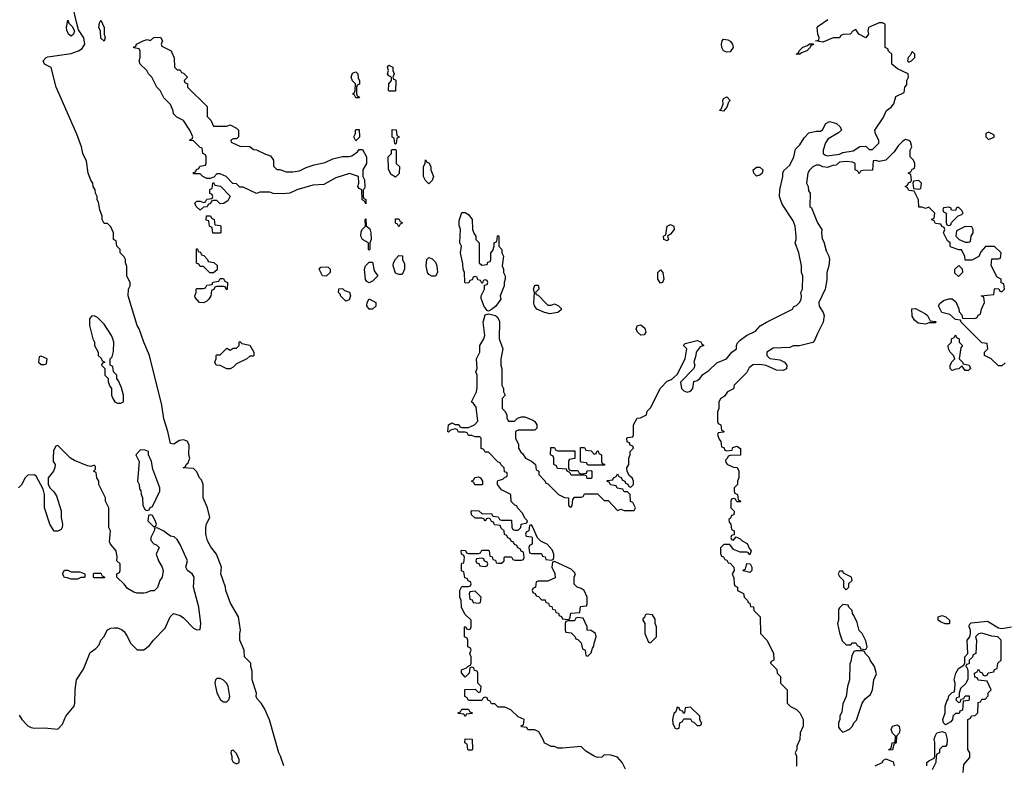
# Model space of a CAD drawing. Header units: inches. Extents: x 2789275 to 2951659, y 860290 to 1033804.
# Tile 83 of 256: x 2856820 to 2862766, y 972774 to 977278. Entities that reach past the tile are written whole.
import ezdxf

# ---------------------------------------------------------------- set-up
doc = ezdxf.new("R2010")
doc.units = ezdxf.units.IN
doc.header["$MEASUREMENT"] = 0
doc.layers.add('C8957', color=7, linetype='Continuous')
doc.layers.add('C8967', color=7, linetype='Continuous')

msp = doc.modelspace()

# ---------------------------------------------------------------- linework, layer by layer
at = {"layer": 'C8957', "color": 2}
for points, elevation in [([(2858415.3, 972770), (2858395.3, 972830), (2858384, 972850), (2858328.9, 973048.9), (2858298, 973118), (2858278, 973150), (2858254.6, 973174.6), (2858248.9, 973188.9), (2858249, 973210), (2858224, 973290), (2858223.1, 973343.1), (2858215.3, 973370), (2858215.3, 973390), (2858178, 973430), (2858175.3, 973470), (2858149, 973530), (2858149, 973570), (2858154, 973590), (2858142, 973670), (2858093.6, 973753.6), (2858064, 973830), (2858062, 973850), (2858035.3, 973930), (2858038, 973970), (2858008.7, 974050), (2857974.6, 974094.6), (2857954, 974130), (2857944, 974170), (2857943.7, 974210), (2857947.5, 974232.5), (2857969, 974270), (2857953.2, 974330), (2857928.7, 974390), (2857928.7, 974470), (2857918, 974498), (2857906, 974510), (2857890, 974546), (2857870, 974566), (2857808, 974570), (2857822, 974578), (2857826, 974590), (2857838, 974602), (2857848, 974630), (2857842, 974650), (2857842.7, 974710), (2857831.5, 974731.5), (2857810, 974740.9), (2857784.4, 974735.6), (2857750, 974714), (2857730, 974718), (2857714, 974790), (2857690, 974866), (2857679, 974950), (2857604, 975250), (2857569, 975330), (2857542, 975410), (2857528.7, 975430), (2857475.3, 975610), (2857478, 975650), (2857488, 975670), (2857487.3, 975687.3), (2857466, 975730), (2857467.3, 975787.3), (2857458, 975810), (2857458, 975830), (2857450, 975846), (2857426, 975870), (2857426, 975890), (2857406, 975910), (2857402, 975942), (2857386, 975950), (2857386, 975990), (2857370, 976026), (2857350, 976046), (2857330, 976046), (2857318, 976070), (2857318, 976090), (2857304, 976130), (2857296.4, 976176.4), (2857288, 976190), (2857288, 976210), (2857278, 976230), (2857275.3, 976250), (2857264, 976270), (2857262, 976290), (2857250, 976308), (2857234, 976350), (2857223.2, 976423.2), (2857201.2, 976470), (2857193.2, 976510), (2857165.6, 976585.6), (2857041.2, 976870), (2857009.2, 976989.2), (2856969.2, 977010), (2856961.2, 977030), (2856979, 977050), (2856990, 977054), (2857130, 977074), (2857175.1, 977090), (2857196.6, 977103.4), (2857214, 977130), (2857208.3, 977168.3), (2857175.9, 977215.9), (2857162.9, 977262.9), (2857140.1, 977360.1)], 10), ([(2860000, 975507), (2859990, 975509.2), (2859942, 975530), (2859928.7, 975550), (2859925.2, 975565.2), (2859928.7, 975630), (2859922, 975650), (2859930, 975674), (2859950, 975674), (2859952.7, 975667.3), (2859954, 975650), (2859934, 975630), (2859938, 975618), (2859950, 975614), (2860000, 975564)], 6), ([(2860000, 972903), (2859988.7, 972908.7), (2859982, 972930), (2859955.3, 972975.3), (2859930, 972988.7), (2859888.9, 972988.9), (2859882, 973002), (2859850, 973006), (2859847.3, 973012.7), (2859862, 973018), (2859866, 973050), (2859830, 973066), (2859786, 973110), (2859750, 973126), (2859710, 973126), (2859690, 973146), (2859670, 973146), (2859662, 973162), (2859647.3, 973167.3), (2859642, 973182), (2859630, 973186), (2859618, 973182), (2859610, 973166), (2859530, 973166), (2859522, 973182), (2859508, 973190), (2859507.3, 973232.7), (2859570, 973234), (2859590, 973214), (2859602, 973218), (2859606, 973250), (2859586, 973270), (2859586, 973330), (2859582, 973342), (2859567.3, 973347.3), (2859562, 973362), (2859550, 973366), (2859538, 973362), (2859534, 973330), (2859510, 973306), (2859488.4, 973331.6), (2859488.9, 973351.1), (2859518, 973362), (2859527.3, 973372.7), (2859542, 973378), (2859546, 973390), (2859546, 973430), (2859538, 973450), (2859546, 973470), (2859542, 973482), (2859526, 973490), (2859526, 973530), (2859522, 973542), (2859506, 973550), (2859506, 973610), (2859512.7, 973612.7), (2859518, 973598), (2859530, 973594), (2859542, 973598), (2859546, 973610), (2859546, 973650), (2859507.3, 973687.3), (2859488, 973730), (2859486, 973770), (2859478, 973790), (2859478, 973830), (2859490, 973854), (2859530, 973854), (2859542, 973858), (2859546, 973870), (2859542, 973882), (2859527.3, 973887.3), (2859522, 973902), (2859507.3, 973907.3), (2859502, 973942), (2859488.4, 973948.4), (2859487.3, 973987.3), (2859490, 973994), (2859502, 973998), (2859506, 974030), (2859502, 974042), (2859488.4, 974048.4), (2859486, 974070), (2859490, 974074), (2859511.6, 974071.6), (2859518, 974058), (2859530, 974054), (2859590, 974054), (2859602, 974058), (2859610, 974074), (2859650, 974074), (2859654, 974070), (2859658, 974038), (2859672.7, 974032.7), (2859678, 974018), (2859692.7, 974012.7), (2859698, 973998), (2859710, 973994), (2859730, 973994), (2859746, 974010), (2859746, 974030), (2859750, 974034), (2859790, 974034), (2859798, 974018), (2859810, 974014), (2859850, 974014), (2859862, 974018), (2859866, 974030), (2859862, 974062), (2859847.3, 974067.3), (2859842, 974082), (2859827.3, 974087.3), (2859822, 974102), (2859807.3, 974107.3), (2859802, 974122), (2859787.3, 974127.3), (2859782, 974142), (2859767.3, 974147.3), (2859762, 974162), (2859747.3, 974167.3), (2859746, 974190), (2859727.3, 974207.3), (2859722, 974222), (2859687.3, 974227.3), (2859682, 974242), (2859670, 974246), (2859662, 974262), (2859650, 974266), (2859638, 974262), (2859630, 974248), (2859622, 974262), (2859610, 974266), (2859570, 974266), (2859547.3, 974287.3), (2859546, 974310), (2859550, 974314), (2859591.6, 974311.6), (2859612.7, 974292.7), (2859670, 974294), (2859678, 974278), (2859710, 974274), (2859718, 974258), (2859730, 974254), (2859790, 974254), (2859792.7, 974212.7), (2859798, 974198), (2859810, 974194), (2859830, 974194), (2859846, 974210), (2859848.7, 974231.3), (2859882, 974238), (2859886, 974250), (2859870, 974266), (2859856.4, 974296.4), (2859826, 974330), (2859822, 974342), (2859810, 974346), (2859788.4, 974368.4), (2859786, 974410), (2859730, 974438), (2859706, 974470), (2859706, 974490), (2859710, 974494), (2859738, 974502), (2859747.3, 974512.7), (2859762, 974518), (2859766, 974530), (2859762, 974542), (2859747.3, 974547.3), (2859746, 974570), (2859726, 974590), (2859722, 974602), (2859710, 974606), (2859650, 974666), (2859630, 974666), (2859622, 974682), (2859607.3, 974687.3), (2859606, 974750), (2859598, 974758), (2859570, 974758), (2859550, 974766), (2859530, 974766), (2859522, 974782), (2859510, 974786), (2859470, 974786), (2859462, 974802), (2859450, 974806), (2859422, 974798), (2859410, 974786), (2859406, 974790), (2859408.7, 974830), (2859430, 974842), (2859450, 974832), (2859471.6, 974831.6), (2859478, 974818), (2859490, 974814), (2859530, 974814), (2859566, 974830), (2859587.3, 974852.7), (2859576.4, 974936.4), (2859560.4, 974960.4), (2859548, 974970), (2859578, 975030), (2859583.1, 975056.9), (2859582, 975130), (2859575.3, 975150), (2859582, 975170), (2859578, 975230), (2859598, 975270), (2859598, 975310), (2859622, 975350), (2859628.7, 975370), (2859619, 975450), (2859630, 975494), (2859650, 975502), (2859694, 975490), (2859703.6, 975483.6), (2859716.9, 975456.9), (2859716, 975350), (2859738, 975290), (2859724.7, 975230), (2859724.7, 975190), (2859731.1, 975168.9), (2859732, 975070), (2859742, 975050), (2859742, 975030), (2859751.3, 975010), (2859734, 974990), (2859734, 974930), (2859750, 974914), (2859762, 974890), (2859762, 974870), (2859772.7, 974852.7), (2859807.3, 974852.7), (2859826, 974870), (2859850, 974878), (2859870, 974878), (2859919.1, 974859.1), (2859930.8, 974850.8), (2859942, 974830), (2859942, 974810), (2859930, 974798), (2859830, 974798), (2859814, 974790), (2859814, 974750), (2859831.6, 974711.6), (2859832, 974690), (2859845.4, 974665.4), (2859856.9, 974656.9), (2859874, 974630), (2859911.6, 974611.6), (2859934, 974590), (2859938, 974558), (2859954, 974550), (2859954, 974530), (2859994, 974490), (2859998, 974478), (2860000, 974477.3)], 6), ([(2856816.9, 973076.9), (2856832, 973050), (2856870, 973012), (2856890, 973002), (2856910, 972998), (2856970, 973001), (2857050, 972992), (2857078, 973022), (2857098, 973070), (2857148.9, 973131.1), (2857153.2, 973150), (2857154, 973230), (2857164, 973290), (2857204.7, 973355.3), (2857244.7, 973455.3), (2857280.4, 973479.6), (2857299, 973501), (2857309.1, 973530.9), (2857328, 973550), (2857350, 973592), (2857370, 973602), (2857390, 973604.7), (2857410, 973604.7), (2857435.3, 973595.3), (2857450, 973582), (2857471.3, 973550), (2857490, 973512), (2857530, 973472), (2857570, 973471.3), (2857603.2, 973496.8), (2857629, 973530), (2857698.6, 973601.4), (2857728.4, 973671.6), (2857748.4, 973691.6), (2857790, 973678), (2857810, 973664.7), (2857870, 973602), (2857890, 973592), (2857910, 973594), (2857914, 973630), (2857901.2, 973730), (2857869.3, 973849.3), (2857872.7, 973910), (2857862, 973930), (2857834, 973950), (2857824, 973970), (2857833.2, 974010), (2857790, 974108), (2857770, 974138), (2857753.6, 974153.6), (2857730, 974158), (2857690, 974188.7), (2857650, 974208), (2857634, 974206), (2857634, 974194), (2857611, 974150), (2857611.1, 974131.1), (2857630, 974111.3), (2857645.4, 974105.4), (2857662, 974090), (2857644.7, 974050), (2857658, 974010), (2857681, 973970), (2857686, 973950), (2857681, 973910), (2857666, 973890), (2857651.6, 973848.4), (2857632.7, 973827.3), (2857610, 973828), (2857584.7, 973815.3), (2857570, 973814), (2857530, 973814), (2857510, 973819), (2857470, 973842), (2857450, 973868), (2857406, 973910), (2857406, 973930), (2857422, 973938), (2857426, 973950), (2857426, 973990), (2857406, 974010), (2857408, 974032), (2857402, 974070), (2857368, 974110), (2857363.1, 974123.1), (2857368, 974190), (2857358, 974210), (2857358, 974330), (2857338, 974370), (2857338, 974390), (2857298, 974470), (2857298, 974490), (2857286, 974510), (2857282, 974542), (2857266, 974550), (2857278, 974562), (2857278, 974578), (2857270, 974586), (2857250, 974578), (2857230, 974582), (2857150, 974615.3), (2857126, 974630), (2857050, 974706), (2857038, 974702), (2857024.7, 974675.3), (2857022, 974630), (2857022, 974610), (2857034, 974590), (2857032.7, 974572.7), (2857024.7, 974550), (2856992, 974510), (2856991.6, 974471.6), (2857002, 974450), (2857026.4, 974426.4), (2857042, 974402), (2857070.9, 974310.9), (2857071.3, 974270), (2857078.8, 974230), (2857076, 974210), (2857070, 974198), (2857050, 974188), (2857028.9, 974188.9), (2857002, 974230), (2856969, 974330), (2856969, 974410), (2856962, 974442), (2856920.4, 974520.4), (2856910, 974528), (2856870, 974526), (2856851.6, 974508.4), (2856832, 974470), (2856812, 974450)], 14), ([(2860000, 974112.7), (2859967.3, 974127.3), (2859947.3, 974147.3), (2859916.4, 974216.4), (2859910, 974226), (2859898, 974222), (2859894, 974190), (2859878, 974182), (2859874, 974170), (2859878, 974158), (2859910, 974154), (2859914, 974150), (2859914, 974110), (2859898, 974102), (2859894, 974090), (2859898, 974058), (2859910, 974054), (2859970, 974054), (2859978, 974038), (2859992.7, 974032.7), (2859998, 974018), (2860000, 974017.7)], 6), ([(2860000, 973886), (2859950, 973886), (2859938, 973882), (2859934, 973850), (2859918, 973842), (2859914, 973830), (2859918, 973818), (2859932.7, 973812.7), (2859938, 973798), (2859952.7, 973792.7), (2859970, 973774), (2859992.7, 973772.7), (2859998, 973758), (2860000, 973757.3)], 6)]:
    msp.add_lwpolyline(points, dxfattribs=dict(at, elevation=elevation))
for points, elevation in [([(2857130, 977179), (2857115.3, 977190), (2857105.6, 977214.4), (2857102.7, 977230), (2857110, 977274), (2857116.9, 977256.9), (2857136.8, 977236.8), (2857151.3, 977211.3), (2857144.7, 977190)], 10), ([(2857330, 977148.7), (2857310, 977166), (2857308.7, 977208.7), (2857298, 977230), (2857302, 977258), (2857310, 977274), (2857330.9, 977230.9), (2857331.1, 977191.1), (2857336, 977170)], 6), ([(2857770, 976974), (2857790, 976974), (2857798, 976958), (2857810, 976954), (2857834, 976930), (2857814, 976910), (2857818, 976898), (2857834, 976890), (2857834, 976870), (2857952.7, 976752.7), (2857952.7, 976692.7), (2857974, 976670), (2857990, 976634), (2858070, 976634), (2858090, 976642), (2858130, 976622), (2858142, 976610), (2858142, 976570), (2858130, 976558), (2858110, 976558), (2858094, 976550), (2858098, 976538), (2858150, 976514), (2858210, 976512), (2858232.7, 976492.7), (2858250, 976492), (2858304.7, 976464.7), (2858335.3, 976455.3), (2858352, 976430), (2858352.7, 976392.7), (2858372.7, 976372.7), (2858390, 976372), (2858430, 976358), (2858470, 976358), (2858510, 976364.7), (2858550, 976384.7), (2858599, 976401), (2858664.7, 976415.3), (2858710, 976438), (2858769.1, 976450.9), (2858810, 976451), (2858824.7, 976455.3), (2858860.4, 976479.6), (2858870, 976494), (2858890, 976494), (2858914, 976450), (2858914, 976410), (2858892, 976370), (2858892, 976330), (2858902, 976310), (2858904.7, 976270), (2858902, 976258), (2858894, 976250), (2858894, 976210), (2858898, 976198), (2858911.1, 976191.1), (2858910, 976166), (2858902, 976182), (2858888, 976190), (2858886, 976250), (2858870, 976258), (2858862, 976270), (2858868, 976290), (2858866, 976330), (2858811.6, 976348.4), (2858730, 976322), (2858656.9, 976283.1), (2858590, 976279), (2858494, 976250), (2858451.1, 976228.9), (2858410, 976226), (2858350, 976228), (2858330, 976235.3), (2858270, 976235.3), (2858250, 976228), (2858170, 976266), (2858150, 976266), (2858130, 976286), (2858107.3, 976287.3), (2858066, 976330), (2858030, 976346), (2858010, 976346), (2857992.7, 976327.3), (2857970, 976318), (2857950, 976318), (2857926, 976330), (2857910, 976346), (2857870, 976346), (2857870, 976354), (2857882, 976358), (2857888, 976372), (2857902, 976378), (2857907.3, 976392.7), (2857942, 976398), (2857946, 976410), (2857946, 976450), (2857942, 976462), (2857926, 976470), (2857922, 976502), (2857910, 976506), (2857870, 976546), (2857847.3, 976547.3), (2857850, 976554), (2857862, 976558), (2857866, 976570), (2857848, 976610), (2857810, 976668), (2857769, 976689), (2857748, 976710), (2857747.3, 976727.3), (2857730, 976766), (2857690, 976806), (2857668, 976850), (2857648, 976870), (2857618, 976930), (2857598, 976950), (2857588, 976970), (2857548, 977010), (2857542, 977030), (2857548, 977050), (2857547.3, 977087.3), (2857542, 977102), (2857510, 977108), (2857507.3, 977112.7), (2857522, 977118), (2857526, 977130), (2857566, 977150), (2857590, 977158), (2857610, 977152), (2857630, 977171), (2857670, 977172), (2857682, 977150), (2857674, 977130), (2857678, 977118), (2857734, 977090), (2857739.6, 977079.6), (2857752.7, 977047.3), (2857754, 976990)], 6), ([(2859050, 976846), (2859048, 976850), (2859048.9, 976891.1), (2859066, 976910), (2859066, 976930), (2859050, 976938), (2859042, 976950), (2859048, 976970), (2859042, 976990), (2859050, 977002), (2859074, 976990), (2859074, 976970), (2859082, 976950), (2859074, 976930), (2859078, 976918), (2859090, 976914), (2859091.6, 976908.4), (2859090, 976846)], 6), ([(2858850, 976806), (2858842, 976822), (2858828.7, 976830), (2858842, 976838), (2858846, 976850), (2858848, 976890), (2858829.1, 976909.1), (2858822, 976930), (2858830, 976954), (2858850, 976962), (2858862, 976950), (2858863.6, 976923.6), (2858872, 976910), (2858871.6, 976888.4), (2858858, 976882), (2858854, 976870), (2858854, 976830), (2858858, 976818), (2858872, 976810), (2858870, 976806)], 6), ([(2858850, 976546), (2858838, 976570), (2858848, 976590), (2858848, 976610), (2858850, 976614), (2858870, 976614), (2858871.6, 976568.4)], 6), ([(2859090, 976526), (2859086, 976530), (2859082, 976562), (2859068.9, 976568.9), (2859070, 976614), (2859092.7, 976612.7), (2859098, 976578), (2859111.1, 976571.1), (2859110, 976566), (2859098, 976562), (2859094, 976530)], 6), ([(2859090, 976326), (2859063.1, 976343.1), (2859047.3, 976372.7), (2859046, 976450), (2859066, 976470), (2859066, 976490), (2859070, 976494), (2859090, 976494), (2859094, 976490), (2859094, 976410), (2859114, 976390), (2859111.6, 976348.4)], 6), ([(2859290, 976286), (2859270, 976306), (2859258, 976330), (2859258, 976390), (2859268, 976410), (2859270, 976432), (2859278, 976418), (2859290, 976414), (2859302, 976390), (2859302, 976370), (2859318, 976330), (2859310, 976306)], 6), ([(2858030, 976166), (2858010, 976186), (2857990, 976186), (2857978, 976182), (2857972.7, 976167.3), (2857958, 976162), (2857952.7, 976147.3), (2857930, 976146), (2857910, 976128), (2857886, 976150), (2857878, 976170), (2857890, 976182), (2857910, 976182), (2857930, 976174), (2857942, 976178), (2857950, 976194), (2857982, 976198), (2857986, 976210), (2857982, 976222), (2857967.3, 976227.3), (2857967.3, 976247.3), (2857970, 976254), (2857982, 976258), (2857986, 976290), (2857990, 976294), (2857998, 976278), (2858032.7, 976272.7), (2858091.6, 976211.6), (2858076.9, 976183.1), (2858051.6, 976168.4)], 6), ([(2859610, 975794), (2859642, 975798), (2859647.3, 975812.7), (2859662, 975818), (2859666, 975830), (2859666, 975870), (2859676.4, 975883.6), (2859686, 975910), (2859686, 975930), (2859702, 975938), (2859706, 975970), (2859710, 975974), (2859714, 975970), (2859714, 975910), (2859732, 975890), (2859732, 975870), (2859742, 975850), (2859734, 975790), (2859742, 975770), (2859742, 975750), (2859750.9, 975730.9), (2859751, 975710), (2859744.7, 975690), (2859744.7, 975670), (2859722, 975610), (2859724.7, 975590), (2859693.7, 975546.3), (2859670, 975528), (2859650, 975518), (2859642, 975522), (2859625.2, 975545.2), (2859607.3, 975592.7), (2859606, 975610), (2859626, 975650), (2859626, 975674), (2859642, 975678), (2859646, 975690), (2859642, 975702), (2859630, 975706), (2859618, 975702), (2859614, 975686), (2859610, 975686), (2859602, 975702), (2859587.3, 975707.3), (2859582, 975722), (2859570, 975726), (2859558, 975722), (2859552.7, 975707.3), (2859538, 975702), (2859532.7, 975687.3), (2859510, 975686), (2859508, 975690), (2859506, 975750), (2859498, 975770), (2859496.4, 975803.6), (2859482, 975870), (2859488, 975910), (2859478, 975930), (2859482, 976010), (2859474.6, 976034.6), (2859474.6, 976065.4), (2859490, 976114), (2859510, 976114), (2859530, 976102), (2859552, 976070), (2859554, 976010), (2859563.6, 975983.6), (2859574, 975970), (2859574, 975950), (2859594, 975930), (2859594, 975810)], 6), ([(2857987.3, 975987.3), (2857982, 976022), (2857966, 976030), (2857962, 976062), (2857946, 976066), (2857947.3, 976092.7), (2857972.7, 976092.7), (2857978, 976078), (2857994, 976070), (2857998, 976038), (2858030, 976034), (2858034, 976030), (2858034, 975990), (2858030, 975988)], 6), ([(2858930, 975886), (2858926, 975890), (2858926, 975930), (2858890, 975949), (2858879.3, 975970), (2858882.5, 975997.5), (2858890, 976012), (2858908, 976030), (2858906, 976070), (2858910, 976074), (2858912.7, 976032.7), (2858935.3, 976015.3), (2858941, 975990), (2858942, 975950), (2858934, 975930), (2858934, 975890)], 6), ([(2859110, 976026), (2859102, 976042), (2859088.4, 976048.4), (2859090, 976074), (2859110, 976074), (2859118, 976058), (2859132, 976050), (2859118, 976042)], 6), ([(2857990, 975748), (2857968.4, 975748.4), (2857930, 975786), (2857910, 975786), (2857902, 975802), (2857887.3, 975807.3), (2857887.3, 975892.7), (2857892.7, 975892.7), (2857898, 975878), (2857912.7, 975872.7), (2857918, 975858), (2857932.7, 975852.7), (2857954, 975830), (2857958, 975818), (2857991.6, 975811.6), (2858012.7, 975792.7), (2858012.7, 975767.3)], 6), ([(2858930, 975688.7), (2858916.4, 975696.4), (2858908.9, 975708.9), (2858902, 975770), (2858908.4, 975791.6), (2858930, 975814), (2858950, 975814), (2858959.8, 975759.8), (2858982, 975730), (2858950, 975698)], 6), ([(2859110, 975738), (2859090, 975746), (2859075.3, 975790), (2859078, 975810), (2859088.4, 975831.6), (2859110, 975854), (2859131.6, 975851.6), (2859132, 975830), (2859143.6, 975803.6), (2859144.7, 975770), (2859130, 975738)], 6), ([(2859330, 975728), (2859308.4, 975728.4), (2859290, 975738), (2859282, 975750), (2859275.3, 975790), (2859278, 975830), (2859290, 975842), (2859310, 975834), (2859330, 975814), (2859338, 975790), (2859342, 975750)], 6), ([(2858670, 975728.7), (2858648, 975730), (2858628, 975770), (2858638, 975782), (2858670, 975784.7), (2858682, 975782), (2858694, 975770), (2858694, 975750)], 6), ([(2858067.3, 975647.3), (2858062, 975662), (2858050, 975666), (2858010, 975666), (2857998, 975662), (2857992.7, 975647.3), (2857978, 975642), (2857974, 975610), (2857962, 975590), (2857950, 975578), (2857930, 975568), (2857906, 975570), (2857880.4, 975600.4), (2857878, 975610), (2857886, 975630), (2857886, 975650), (2857890, 975654), (2857930, 975654), (2857942, 975658), (2857950, 975674), (2857982, 975678), (2857987.3, 975692.7), (2858022, 975698), (2858030, 975714), (2858050, 975714), (2858058, 975698), (2858074, 975690), (2858072.7, 975647.3)], 6), ([(2858790, 975578), (2858783.1, 975583.1), (2858758, 975610), (2858758, 975618), (2858746, 975630), (2858747.3, 975652.7), (2858770, 975654), (2858782, 975642), (2858811.3, 975631.3), (2858818, 975610), (2858810, 975586)], 6), ([(2858930, 975528.7), (2858917.2, 975550), (2858919, 975570), (2858930, 975592), (2858971, 975570), (2858970, 975548), (2858950, 975529)], 6), ([(2857270, 975488), (2857252.7, 975487.3), (2857242, 975470), (2857242, 975430), (2857262, 975350), (2857271.3, 975330), (2857272, 975310), (2857294, 975270), (2857294, 975250), (2857312.7, 975232.7), (2857318, 975218), (2857334, 975210), (2857318, 975202), (2857314, 975190), (2857334, 975170), (2857334, 975130), (2857354, 975110), (2857354, 975090), (2857363.6, 975063.6), (2857374, 975050), (2857374, 975010), (2857382, 974990), (2857394, 974970), (2857410, 974962), (2857430, 974962), (2857446, 974970), (2857446, 975010), (2857434.6, 975054.6), (2857416.4, 975096.4), (2857406, 975110), (2857406, 975130), (2857386, 975150), (2857382, 975182), (2857366, 975190), (2857366, 975230), (2857378, 975242), (2857387.3, 975272.7), (2857388.7, 975330), (2857382, 975350), (2857374, 975370), (2857330, 975438), (2857290, 975478)], 14), ([(2858070, 975168), (2858030, 975188), (2858006, 975190), (2857998, 975210), (2858006, 975230), (2858006, 975250), (2858010, 975254), (2858030, 975254), (2858070, 975294), (2858090, 975282), (2858110, 975294), (2858130, 975294), (2858146, 975310), (2858146, 975330), (2858150, 975334), (2858162, 975322), (2858210, 975312), (2858234, 975270), (2858234, 975250), (2858230, 975246), (2858210, 975246), (2858191.6, 975228.4), (2858130, 975198), (2858110, 975178), (2858090, 975168)], 6), ([(2856950, 975246), (2856938, 975242), (2856934, 975210), (2856950, 975194), (2856970, 975194), (2856982, 975198), (2856986, 975230)], 14), ([(2857550, 974679), (2857522, 974650), (2857542, 974610), (2857532, 974490), (2857542, 974470), (2857543.6, 974443.6), (2857551.6, 974431.6), (2857552.7, 974412.7), (2857562, 974390), (2857563.6, 974343.6), (2857578, 974318), (2857590, 974314), (2857602, 974318), (2857608, 974332), (2857622, 974338), (2857666, 974430), (2857666, 974450), (2857623.1, 974563.1), (2857615.3, 974610), (2857598, 974650), (2857598, 974670), (2857578, 974678)], 14), ([(2859610, 974468), (2859568.4, 974468.4), (2859562, 974482), (2859548, 974490), (2859562, 974498), (2859568.4, 974511.6), (2859590, 974516), (2859602, 974510), (2859614, 974490), (2859614, 974470)], 6), ([(2857610, 974286), (2857598, 974282), (2857594, 974250), (2857630, 974214), (2857642, 974218), (2857646, 974230), (2857636.4, 974256.4), (2857622, 974282)], 14), ([(2859610, 974026), (2859578, 974022), (2859574, 974010), (2859578, 973998), (2859592.7, 973992.7), (2859598, 973978), (2859630, 973974), (2859642, 973978), (2859646, 973990), (2859642, 974002), (2859627.3, 974007.3), (2859622, 974022)], 6), ([(2857130, 973942), (2857183.6, 973943.6), (2857214, 973930), (2857214, 973910), (2857210, 973908), (2857190, 973908), (2857170, 973898), (2857130, 973898), (2857107.3, 973907.3), (2857090, 973908), (2857078, 973930), (2857090, 973952), (2857110, 973952)], 14), ([(2857270, 973906), (2857266, 973910), (2857266, 973930), (2857270, 973934), (2857310, 973934), (2857318, 973918), (2857334, 973910), (2857330, 973906)], 14), ([(2859570, 973826), (2859538, 973822), (2859534, 973810), (2859538, 973778), (2859552.7, 973772.7), (2859558, 973758), (2859590, 973754), (2859602, 973758), (2859606, 973790)], 6), ([(2858030, 973298), (2858010, 973298), (2858002, 973290), (2857998, 973270), (2858010, 973212), (2858032, 973170), (2858050, 973158), (2858070, 973158), (2858082, 973170), (2858088.7, 973190), (2858079, 973250), (2858070, 973268), (2858050, 973288)], 14), ([(2859510, 973068), (2859502, 973082), (2859470, 973086), (2859466, 973090), (2859482, 973098), (2859490, 973114), (2859530, 973114), (2859538, 973098), (2859554, 973090), (2859550, 973086), (2859518, 973082)], 6), ([(2859530, 972866), (2859526, 972870), (2859522, 972902), (2859508, 972910), (2859510, 972934), (2859552.7, 972932.7), (2859554, 972870), (2859550, 972866)], 6), ([(2858110, 972866), (2858098, 972862), (2858094, 972850), (2858102, 972830), (2858102, 972810), (2858110, 972794), (2858130, 972782), (2858146, 972790), (2858146, 972810), (2858130, 972846)], 14)]:
    msp.add_lwpolyline(points, close=True, dxfattribs=dict(at, elevation=elevation))
at = {"layer": 'C8967', "color": 2, "elevation": 6}
for points in [[(2860000, 974477.3), (2860010, 974474), (2860074, 974410), (2860110, 974392), (2860134, 974390), (2860134, 974350), (2860138, 974338), (2860150, 974334), (2860156.4, 974343.6), (2860160.4, 974379.6), (2860170, 974394), (2860210, 974394), (2860222, 974398), (2860230, 974414), (2860310, 974414), (2860350, 974374), (2860372.7, 974372.7), (2860430, 974314), (2860450, 974322), (2860470, 974314), (2860530, 974314), (2860538, 974330), (2860522, 974362), (2860508.4, 974368.4), (2860506, 974410), (2860490, 974426), (2860470, 974426), (2860462, 974442), (2860427.3, 974447.3), (2860422, 974462), (2860387.3, 974467.3), (2860382, 974482), (2860366, 974490), (2860370, 974494), (2860402, 974498), (2860406, 974510), (2860422, 974518), (2860430, 974534), (2860438, 974518), (2860452.7, 974512.7), (2860458, 974498), (2860474, 974490), (2860478, 974478), (2860492.7, 974472.7), (2860498, 974458), (2860510, 974454), (2860526, 974470), (2860526, 974490), (2860518, 974510), (2860503.1, 974523.1), (2860488, 974548), (2860486, 974570), (2860498, 974590), (2860498, 974630), (2860506, 974650), (2860506, 974670), (2860526, 974690), (2860522, 974702), (2860507.3, 974707.3), (2860502, 974722), (2860487.3, 974727.3), (2860486, 974750), (2860490, 974754), (2860522, 974758), (2860526, 974770), (2860526, 974830), (2860548, 974870), (2860568, 974872), (2860606, 974890), (2860610, 974914), (2860630, 974934), (2860688.9, 975051.1), (2860730, 975094), (2860756.4, 975103.6), (2860790, 975134), (2860839, 975230), (2860849, 975290), (2860828.7, 975310), (2860830, 975314), (2860838, 975322), (2860910, 975339.3), (2860932.7, 975332.7), (2860939.6, 975319.6), (2860952, 975310), (2860930, 975302), (2860904, 975270), (2860902.8, 975250), (2860891, 975210), (2860896, 975190), (2860891.3, 975170), (2860811.3, 975088.7), (2860816, 975050), (2860830, 975036), (2860850, 975027.3), (2860870, 975034.8), (2860885.2, 975050), (2860890, 975092), (2860910, 975098), (2860928, 975110), (2860945.2, 975134.8), (2860982, 975158), (2861030, 975204.7), (2861088.7, 975230), (2861121.2, 975270), (2861149, 975290), (2861149.2, 975310), (2861154.8, 975325.2), (2861170, 975342.8), (2861209.6, 975370.4), (2861264.1, 975395.9), (2861292.3, 975427.7), (2861330, 975451.3), (2861486, 975530), (2861495.3, 975544.7), (2861510, 975552), (2861530, 975572), (2861539, 975590), (2861542, 975610), (2861538, 975630), (2861548, 975650), (2861548.7, 975730), (2861542, 975750), (2861542, 975790), (2861525.2, 975870), (2861502, 975930), (2861508.7, 975950), (2861509, 975970), (2861502.7, 976030), (2861490, 976062), (2861423.7, 976163.7), (2861409, 976210), (2861409.3, 976250.7), (2861429, 976330), (2861428.9, 976351.1), (2861434, 976366), (2861470, 976398), (2861494, 976450), (2861505.2, 976494.8), (2861530, 976522), (2861556.5, 976563.5), (2861586.3, 976593.7), (2861630, 976604.7), (2861656.4, 976603.6), (2861668.4, 976611.6), (2861688.9, 976651.1), (2861710, 976662), (2861752, 976650), (2861774, 976630), (2861782, 976610), (2861765.4, 976594.6), (2861702.8, 976557.2), (2861686, 976534), (2861671, 976490), (2861671.3, 976470), (2861681.4, 976461.4), (2861696, 976456), (2861770, 976464.7), (2861790, 976476), (2861854, 976486), (2861892.7, 976512.7), (2861930, 976514), (2861950, 976494), (2861970, 976494), (2862007.3, 976532.7), (2862008, 976550), (2861988.4, 976588.4), (2861984, 976610), (2862034.8, 976685.2), (2862055.3, 976730), (2862082, 976750), (2862099, 976770), (2862110, 976814), (2862162, 976838), (2862166, 976870), (2862176.4, 976883.6), (2862178, 976910), (2862188, 976930), (2862186, 976950), (2862120.2, 976980.2), (2862086, 977010), (2862086, 977070), (2862067.3, 977087.3), (2862062, 977102), (2862046, 977110), (2862046, 977250), (2862030, 977258), (2862010, 977258), (2861944.7, 977230), (2861941, 977210), (2861944.7, 977190), (2861930, 977168), (2861888, 977190), (2861870, 977218), (2861854, 977210), (2861834, 977190), (2861792.7, 977187.3), (2861778, 977182), (2861770, 977168), (2861732.7, 977167.3), (2861670, 977142), (2861626, 977150), (2861646, 977154), (2861648, 977170), (2861639, 977190), (2861635.3, 977230), (2861641.2, 977238.8), (2861700.4, 977279.6)], [(2862770, 975206), (2862750, 975186), (2862730, 975186), (2862686, 975230), (2862646, 975250), (2862646, 975270), (2862666, 975290), (2862662, 975322), (2862630, 975326), (2862506, 975450), (2862502, 975462), (2862470, 975466), (2862436.4, 975496.4), (2862388.7, 975508.7), (2862368, 975550), (2862376.4, 975563.6), (2862398, 975582), (2862430, 975592), (2862450, 975592), (2862472.7, 975572.7), (2862491.6, 975531.6), (2862492.7, 975512.7), (2862510, 975494), (2862514, 975474), (2862587.3, 975472.7), (2862602, 975478), (2862608, 975492), (2862622, 975498), (2862628, 975530), (2862646, 975570), (2862642, 975602), (2862626, 975610), (2862702, 975618), (2862706, 975650), (2862710, 975654), (2862732.7, 975652.7), (2862738, 975638), (2862750, 975634), (2862766, 975650), (2862762, 975682), (2862747.3, 975687.3), (2862746, 975710), (2862722, 975722), (2862687.3, 975792.7), (2862690, 975834), (2862730, 975834), (2862742, 975838), (2862746, 975870), (2862707.3, 975907.3), (2862652.7, 975907.3), (2862623.6, 975876.4), (2862612.7, 975847.3), (2862570, 975826), (2862530, 975826), (2862528, 975850), (2862508, 975888), (2862492, 975888), (2862444, 975904), (2862438, 975910), (2862438, 975930), (2862422, 975942), (2862398, 975990), (2862406, 976010), (2862402, 976022), (2862388, 976028), (2862382, 976042), (2862350, 976046), (2862342, 976062), (2862326, 976070), (2862342, 976078), (2862346, 976110), (2862310, 976146), (2862290, 976138), (2862270, 976146), (2862250, 976146), (2862248, 976190), (2862222, 976242), (2862190, 976246), (2862182, 976262), (2862168, 976270), (2862182, 976278), (2862187.3, 976292.7), (2862202, 976298), (2862206, 976310), (2862202, 976342), (2862186, 976350), (2862202, 976358), (2862210, 976374), (2862222, 976378), (2862226, 976390), (2862226, 976410), (2862218, 976430), (2862198, 976450), (2862198, 976490), (2862208, 976510), (2862199, 976539), (2862190, 976548), (2862170, 976554), (2862150, 976542), (2862124.5, 976515.5), (2862100.5, 976479.5), (2862050, 976428.7), (2862010, 976422), (2861990, 976428), (2861974, 976426), (2861970, 976368), (2861912.7, 976367.3), (2861898, 976362), (2861890, 976346), (2861882, 976362), (2861866, 976370), (2861866, 976410), (2861850, 976418), (2861810, 976422), (2861770, 976418), (2861750, 976399), (2861730, 976397.2), (2861695.3, 976384.7), (2861670, 976389), (2861650, 976399), (2861630, 976399), (2861610, 976388.7), (2861590, 976368.7), (2861578.8, 976350), (2861572, 976290), (2861582, 976270), (2861583.6, 976243.6), (2861594, 976230), (2861592, 976150), (2861601, 976141), (2861638, 976050), (2861664.7, 976010), (2861661, 975990), (2861666.8, 975953.2), (2861676.8, 975936.8), (2861690, 975882), (2861706.8, 975850), (2861711, 975830), (2861706.8, 975790), (2861694, 975750), (2861693.7, 975706.3), (2861683, 975650), (2861644.9, 975570), (2861647.3, 975547.3), (2861671.3, 975510), (2861678, 975490), (2861672, 975450), (2861636.9, 975383.1), (2861619.8, 975340.2), (2861610, 975328), (2861528.4, 975308.4), (2861490, 975308), (2861470, 975298), (2861370, 975294), (2861332, 975270), (2861332, 975250), (2861350, 975232), (2861410, 975224), (2861438, 975210), (2861452, 975190), (2861450.9, 975169.1), (2861430, 975159), (2861390, 975161.2), (2861328.4, 975188.4), (2861290, 975194), (2861247.3, 975192.7), (2861225.4, 975174.6), (2861210, 975146), (2861134, 975070), (2861131.1, 975048.9), (2861094, 975030), (2861076.9, 975003.1), (2861051.6, 974988.4), (2861042, 974970), (2861042, 974930), (2861034, 974910), (2861034, 974850), (2861038, 974838), (2861054, 974830), (2861058, 974798), (2861074, 974790), (2861070, 974786), (2861038, 974782), (2861034, 974770), (2861043.6, 974743.6), (2861054, 974730), (2861058, 974698), (2861072.7, 974692.7), (2861078, 974678), (2861090, 974674), (2861122, 974678), (2861127.3, 974692.7), (2861150, 974702), (2861172.7, 974687.3), (2861172.7, 974647.3), (2861110, 974646), (2861098, 974642), (2861092.7, 974627.3), (2861082, 974618), (2861083.6, 974603.6), (2861094, 974590), (2861130, 974574), (2861152.7, 974572.7), (2861162, 974550), (2861162, 974510), (2861154, 974490), (2861154, 974470), (2861134, 974450), (2861134, 974430), (2861138, 974418), (2861154, 974410), (2861158, 974378), (2861174, 974370), (2861170, 974366), (2861150, 974366), (2861142, 974382), (2861130, 974386), (2861118, 974382), (2861114, 974370), (2861114, 974330), (2861134, 974310), (2861132.7, 974287.3), (2861118, 974282), (2861112.7, 974267.3), (2861102, 974258), (2861103.6, 974243.6), (2861114, 974230), (2861118, 974198), (2861134, 974190), (2861134, 974166), (2861118, 974162), (2861114, 974150), (2861118, 974138), (2861130, 974134), (2861146, 974154), (2861170, 974142), (2861182, 974130), (2861213.7, 974113.7), (2861224.7, 974084.7), (2861238, 974070), (2861230, 974046), (2861219, 974059), (2861210, 974062), (2861170, 974062), (2861130, 974078), (2861107.3, 974107.3), (2861072.7, 974107.3), (2861052.7, 974087.3), (2861052.7, 974052.7), (2861058, 974038), (2861070, 974034), (2861078, 974018), (2861090, 974014), (2861098, 973998), (2861110, 973994), (2861132, 973970), (2861134, 973950), (2861122, 973930), (2861132.7, 973907.3), (2861134, 973870), (2861138, 973858), (2861154, 973850), (2861154, 973830), (2861191.1, 973811.1), (2861194, 973790), (2861214, 973770), (2861218, 973758), (2861230, 973754), (2861234, 973734), (2861251.1, 973731.1), (2861254, 973710), (2861292, 973670), (2861294, 973570), (2861332, 973530), (2861371.6, 973451.6), (2861374, 973410), (2861358, 973402), (2861354, 973390), (2861392.7, 973352.7), (2861394, 973330), (2861414, 973310), (2861414, 973270), (2861454, 973230), (2861454, 973150), (2861474, 973130), (2861511.1, 973111.1), (2861531.1, 973091.1), (2861552, 973050), (2861552, 973010), (2861532, 972970), (2861531.3, 972930), (2861512, 972890), (2861512, 972870), (2861502, 972850), (2861511.3, 972830), (2861511.3, 972768.7)], [(2860000, 975564), (2860010, 975554), (2860030, 975554), (2860050, 975562), (2860074, 975550), (2860090, 975534), (2860090, 975526), (2860070, 975509.2), (2860022, 975502), (2860000, 975507)], [(2860000, 974017.7), (2860030, 974014), (2860042, 974018), (2860046, 974030), (2860046, 974050), (2860036.4, 974076.4), (2860006, 974110), (2860000, 974112.7)], [(2860000, 973757.3), (2860012.7, 973752.7), (2860018, 973738), (2860032.7, 973732.7), (2860038, 973718), (2860052.7, 973712.7), (2860058, 973698), (2860072.7, 973692.7), (2860078, 973678), (2860092.7, 973672.7), (2860098, 973658), (2860130, 973654), (2860142, 973658), (2860147.3, 973692.7), (2860202, 973698), (2860207.3, 973732.7), (2860242, 973738), (2860246, 973750), (2860246, 973790), (2860228, 973830), (2860210, 973842), (2860186, 973850), (2860168.4, 973868.4), (2860168, 973910), (2860175.3, 973930), (2860170, 973938), (2860150, 973958), (2860050, 974006), (2860038, 974002), (2860034, 973970), (2860051.6, 973931.6), (2860052.7, 973907.3), (2860010, 973886), (2860000, 973886)], [(2862518, 972730), (2862520.4, 972779.6), (2862558, 972822), (2862558, 972850), (2862546, 972870), (2862546, 973050), (2862562, 973058), (2862567.3, 973072.7), (2862590, 973074), (2862606, 973090), (2862607.3, 973152.7), (2862622, 973158), (2862630, 973174), (2862650, 973174), (2862667.3, 973192.7), (2862668.4, 973211.6), (2862686, 973230), (2862662, 973282), (2862607.3, 973287.3), (2862602, 973302), (2862587.3, 973307.3), (2862586, 973330), (2862602, 973338), (2862610, 973354), (2862618, 973338), (2862632.7, 973332.7), (2862638, 973318), (2862650, 973314), (2862662, 973318), (2862667.3, 973332.7), (2862702, 973338), (2862707.3, 973352.7), (2862722, 973358), (2862726, 973390), (2862746, 973410), (2862746, 973530), (2862726, 973550), (2862690, 973554), (2862630, 973572.3), (2862610, 973568), (2862592, 973550), (2862598, 973530), (2862594, 973450), (2862578, 973442), (2862572.7, 973427.3), (2862554, 973410), (2862552.7, 973387.3), (2862538, 973382), (2862534, 973370), (2862542, 973362), (2862545.4, 973345.4), (2862544.7, 973295.3), (2862532.7, 973267.3), (2862502, 973238), (2862494, 973210), (2862494, 973186), (2862478, 973182), (2862474, 973170), (2862490, 973154), (2862502, 973158), (2862506, 973174), (2862522, 973178), (2862530, 973194), (2862552.7, 973192.7), (2862554, 973170), (2862550, 973166), (2862518, 973162), (2862512.7, 973107.3), (2862498, 973102), (2862492.7, 973087.3), (2862470, 973086), (2862454, 973070), (2862452, 973050), (2862443.6, 973036.4), (2862410, 973018), (2862398, 973030), (2862395.3, 973050), (2862408.4, 973091.6), (2862408.9, 973131.1), (2862418, 973162), (2862427.3, 973172.7), (2862430, 973194), (2862450, 973214), (2862462, 973218), (2862467.3, 973232.7), (2862468, 973270), (2862462, 973290), (2862474, 973330), (2862490, 973358), (2862522, 973378), (2862527.3, 973392.7), (2862528, 973430), (2862546, 973450), (2862541.2, 973530), (2862558, 973550), (2862562, 973570), (2862560.9, 973590), (2862553.2, 973610), (2862554.6, 973625.4), (2862565.6, 973634.4), (2862664.9, 973644.9), (2862730, 973604.7), (2862750, 973601), (2862810, 973611.3)], [(2862298, 972770), (2862298, 972790), (2862310, 972802), (2862342, 972818), (2862346, 972830), (2862346, 972914), (2862342, 972930), (2862348, 972950), (2862358, 972970), (2862390, 972978), (2862411, 972971), (2862421, 972930), (2862419.6, 972900.4), (2862411.6, 972888.4), (2862392.7, 972887.3), (2862374, 972870), (2862374, 972850), (2862358, 972842), (2862354, 972830), (2862352, 972790), (2862330, 972746)], [(2860478, 972750), (2860459, 972790), (2860430, 972824), (2860390, 972835.3), (2860350, 972838), (2860336, 972824), (2860310, 972822), (2860289, 972829), (2860239, 972859), (2860210, 972888), (2860098, 972878), (2860070, 972878), (2860050, 972888), (2860030, 972888), (2860000, 972903)], [(2861986, 972770), (2862028.4, 972791.6), (2862035.3, 972804.7), (2862050, 972814), (2862094.4, 972794.4), (2862101, 972770)]]:
    msp.add_lwpolyline(points, dxfattribs=at)
at = {"layer": 'C8967', "color": 2}
for points, elevation in [([(2861090, 977082), (2861069.3, 977090), (2861060.7, 977110), (2861058.4, 977130), (2861062.7, 977150), (2861070, 977161), (2861095.9, 977155.9), (2861110, 977147.3), (2861124.9, 977130), (2861127.7, 977110), (2861110, 977084.5)], 6), ([(2861530, 977068.7), (2861508, 977070), (2861522, 977078), (2861526, 977090), (2861550, 977111.3), (2861578, 977122), (2861590, 977132), (2861612.7, 977132.7), (2861610, 977126), (2861598, 977122), (2861594, 977110), (2861574, 977090), (2861542, 977078)], 6), ([(2862210, 977086), (2862198, 977062), (2862184.7, 977050), (2862182, 977030), (2862190, 977022), (2862206, 977030), (2862226, 977050), (2862226, 977070)], 6), ([(2861070, 976726), (2861046, 976730), (2861058, 976742), (2861068.7, 976770), (2861065.2, 976790), (2861070, 976802), (2861090, 976812), (2861110.8, 976790), (2861101, 976779), (2861090.9, 976749.1)], 6), ([(2862670, 976598), (2862654, 976590), (2862654, 976570), (2862670, 976554), (2862690, 976562), (2862706, 976570), (2862702, 976582)], 6), ([(2861270, 976332.3), (2861252.3, 976350), (2861249.6, 976370.4), (2861270, 976387.7), (2861290, 976387.3), (2861307.3, 976370), (2861304, 976350), (2861290, 976338)], 6), ([(2862250, 976306), (2862218, 976302), (2862214, 976290), (2862218, 976258), (2862250, 976254), (2862262, 976258), (2862266, 976290)], 6), ([(2862490, 976146), (2862478, 976142), (2862470, 976126), (2862447.3, 976127.3), (2862442, 976142), (2862430, 976146), (2862398, 976142), (2862394, 976130), (2862398, 976118), (2862414, 976110), (2862414, 976050), (2862418, 976038), (2862430, 976034), (2862442, 976038), (2862447.3, 976052.7), (2862487.3, 976092.7), (2862510, 976102), (2862518, 976110), (2862510, 976126)], 6), ([(2860730, 975942), (2860709, 975950), (2860708.7, 975970), (2860722, 975978), (2860730, 976031.3), (2860750, 976041), (2860770, 976031), (2860773, 976010), (2860750, 975982), (2860732, 975970), (2860738, 975950)], 6), ([(2862530, 976028), (2862478, 976002), (2862474, 975970), (2862494, 975950), (2862530, 975934), (2862550, 975934), (2862562, 975938), (2862566, 975970), (2862578, 975990), (2862578, 976010), (2862570, 976026)], 6), ([(2860690, 975686), (2860674, 975710), (2860673.2, 975730), (2860674, 975750), (2860690, 975766), (2860702.8, 975750), (2860710.7, 975710), (2860702, 975690)], 6), ([(2862490, 975726), (2862467.3, 975747.3), (2862466, 975770), (2862492, 975792), (2862512, 975772), (2862514, 975750)], 6), ([(2862290, 975438), (2862244.7, 975444.7), (2862223.1, 975463.1), (2862210, 975486), (2862208, 975532), (2862230, 975534), (2862290, 975502), (2862302, 975490), (2862318, 975458), (2862350, 975454), (2862354, 975450), (2862350, 975446), (2862310, 975446)], 6), ([(2860570, 975372.3), (2860549.7, 975389.7), (2860542, 975410), (2860550, 975431), (2860570, 975434.8), (2860594.2, 975414.2), (2860600.7, 975390), (2860590, 975374)], 6), ([(2862530, 975158), (2862510, 975186), (2862491.6, 975168.4), (2862472.7, 975167.3), (2862450, 975158), (2862438, 975170), (2862438, 975190), (2862450, 975214), (2862466, 975230), (2862458, 975250), (2862438, 975270), (2862428, 975290), (2862426, 975310), (2862446, 975330), (2862446, 975350), (2862462, 975358), (2862470, 975374), (2862478, 975358), (2862494, 975350), (2862494, 975330), (2862514, 975310), (2862503.6, 975296.4), (2862494, 975230), (2862514, 975210), (2862518, 975198), (2862554, 975190), (2862562, 975170), (2862550, 975158)], 6), ([(2860150, 974554), (2860190, 974554), (2860198, 974538), (2860210, 974534), (2860242, 974538), (2860247.3, 974552.7), (2860270, 974554), (2860274, 974550), (2860274, 974510), (2860270, 974506), (2860247.3, 974507.3), (2860242, 974522), (2860230, 974526), (2860150, 974526), (2860142, 974542), (2860126, 974550), (2860122, 974562), (2860067.3, 974567.3), (2860062, 974582), (2860046, 974590), (2860046, 974630), (2860042, 974642), (2860026, 974650), (2860027.3, 974692.7), (2860050, 974694), (2860058, 974678), (2860070, 974674), (2860172.7, 974672.7), (2860172.7, 974627.3), (2860138, 974622), (2860134, 974610), (2860134, 974570), (2860138, 974558)], 6), ([(2860290, 974654), (2860302, 974658), (2860306, 974670), (2860312.7, 974672.7), (2860318, 974658), (2860334, 974650), (2860334, 974610), (2860338, 974598), (2860352.7, 974592.7), (2860350, 974586), (2860250, 974586), (2860242, 974602), (2860210, 974606), (2860206, 974610), (2860207.3, 974692.7), (2860230, 974694), (2860238, 974678), (2860270, 974674)], 6), ([(2861230, 973938), (2861188.4, 973948.4), (2861190, 973954), (2861202, 973958), (2861210, 973992), (2861231.3, 973991.3), (2861242, 973970), (2861242, 973950)], 6), ([(2861790, 973946), (2861770, 973946), (2861762, 973930), (2861770, 973914), (2861794, 973890), (2861794, 973850), (2861810, 973834), (2861826, 973850), (2861827.3, 973872.7), (2861846, 973890), (2861842, 973910), (2861795.3, 973935.3)], 10), ([(2861790, 973746), (2861770, 973726), (2861765.4, 973714.6), (2861764.7, 973650), (2861758, 973630), (2861770, 973574), (2861786.4, 973526.4), (2861810, 973502), (2861838, 973502), (2861850, 973514), (2861870, 973514), (2861878, 973498), (2861894, 973490), (2861898, 973478), (2861930, 973474), (2861938, 973490), (2861930, 973526), (2861908, 973570), (2861889, 973589), (2861876.5, 973636.5), (2861858, 973678), (2861848, 973690), (2861846, 973710), (2861826, 973730), (2861822, 973742)], 10), ([(2860610, 973686), (2860598, 973682), (2860592.7, 973667.3), (2860582, 973658), (2860582, 973650), (2860594, 973630), (2860594, 973570), (2860618, 973518), (2860630, 973514), (2860666, 973550), (2860666, 973610), (2860658, 973630), (2860656.4, 973656.4), (2860642, 973682)], 6), ([(2862409.2, 973629.2), (2862380.2, 973640.2), (2862366, 973650), (2862366, 973670), (2862390, 973678.8), (2862412, 973670), (2862434, 973650), (2862434, 973630), (2862430, 973629.2)], 6), ([(2860190, 973666), (2860178, 973662), (2860170, 973646), (2860130, 973646), (2860118, 973642), (2860114, 973630), (2860114, 973590), (2860118, 973578), (2860150, 973574), (2860174, 973550), (2860178, 973538), (2860190, 973534), (2860210, 973514), (2860218, 973478), (2860234, 973470), (2860238, 973438), (2860250, 973434), (2860270, 973454), (2860278, 973482), (2860287.3, 973492.7), (2860288.4, 973511.6), (2860302, 973550), (2860298, 973570), (2860270, 973588), (2860246, 973590), (2860246, 973610), (2860222, 973662)], 6), ([(2861910, 973466), (2861870, 973466), (2861858, 973462), (2861845.4, 973434.6), (2861839.6, 973400.4), (2861832.7, 973387.3), (2861831, 973290), (2861818, 973250), (2861811.1, 973188.9), (2861790, 973146), (2861783.6, 973096.4), (2861772, 973070), (2861772, 973050), (2861764.7, 973030), (2861765.4, 973005.4), (2861771.6, 972991.6), (2861790, 972974), (2861810, 972982), (2861830, 972992), (2861848, 973010), (2861858, 973030), (2861873.6, 973046.4), (2861908, 973150), (2861925.2, 973174.8), (2861958, 973202), (2861969, 973230), (2861978, 973290), (2861993.6, 973326.4), (2861982, 973370), (2861955.3, 973410), (2861950, 973426), (2861926, 973450), (2861922, 973462)], 10), ([(2860870, 973126), (2860838, 973122), (2860834, 973090), (2860830, 973086), (2860822, 973102), (2860807.3, 973107.3), (2860802, 973122), (2860790, 973126), (2860782, 973098), (2860770, 973086), (2860762, 973050), (2860764.7, 973024.7), (2860778, 972998), (2860790, 972994), (2860802, 972998), (2860806, 973030), (2860822, 973038), (2860830, 973054), (2860870, 973054), (2860878, 973038), (2860890, 973034), (2860910, 973014), (2860930, 973014), (2860938, 973022), (2860938, 973030), (2860928, 973048), (2860928, 973070)], 6), ([(2862070, 972866), (2862068, 972870), (2862082, 972878), (2862088, 972910), (2862106, 972914), (2862108, 972950), (2862090, 972968), (2862082.7, 972990), (2862090, 973011), (2862118, 973018), (2862131, 973011), (2862134, 972986), (2862130.9, 972969.1), (2862114, 972950), (2862112, 972910), (2862098, 972902), (2862090, 972868)], 6)]:
    msp.add_lwpolyline(points, close=True, dxfattribs=dict(at, elevation=elevation))

doc.saveas('drawing.dxf')
